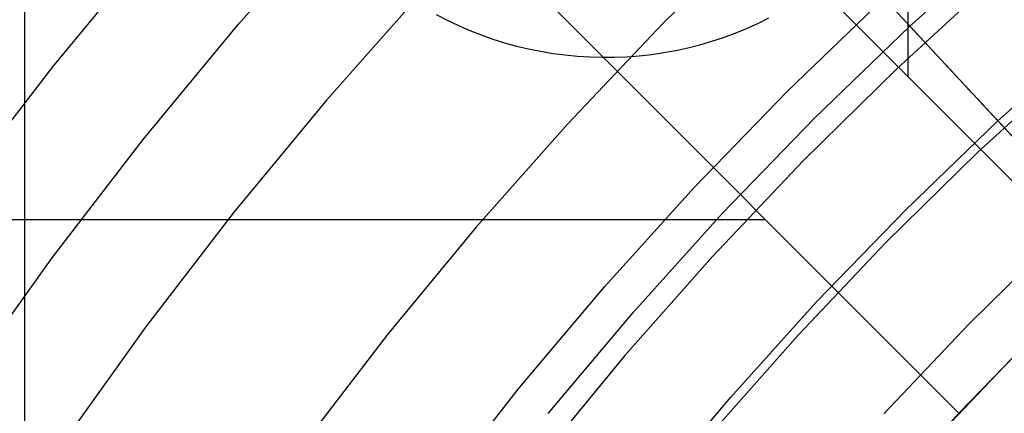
# Model space of a CAD drawing. Header units: millimetres. Extents: x 8929 to 10091, y -2708 to -1691.
# Tile 60 of 196: x 9475 to 9485, y -2034 to -2030. Entities that reach past the tile are written whole.
import ezdxf

# ---------------------------------------------------------------- set-up
doc = ezdxf.new("R2010")
doc.units = ezdxf.units.MM
for name, color, linetype in [('1', 7, 'Continuous'), ('COLOR EXT', 7, 'Continuous'), ('luz', 7, 'Continuous'), ('PLASTICO NEGRO', 7, 'Continuous')]:
    doc.layers.add(name, color=color, linetype=linetype)

msp = doc.modelspace()

# ---------------------------------------------------------------- linework, layer by layer
at = {"layer": '1', "color": 7, "true_color": 0xffffff}
msp.add_line((9475.2614, -2116.4706, 44.6532), (9475.2614, -1999.7709, 44.6532), dxfattribs=at)
at = {"layer": 'COLOR EXT', "color": 30, "true_color": 0xff8d00}
for p, q in [((9484.0226, -2030.7531, 21.6035), (9484.0226, -1989.8901, 21.6035)), ((9459.0692, -2005.7997, 21.6035), (9485.9398, -2032.6704, 21.6035)), ((9485.9398, -2032.6704, 25.6035), (9459.0692, -2005.7997, 25.6035)), ((9459.0692, -2005.7997, 23.6035), (9485.9398, -2032.6704, 23.6035)), ((9457.6549, -2007.2139, 25.6035), (9484.5259, -2034.0848, 25.6035)), ((9484.5259, -2034.0848, 21.6035), (9457.6549, -2007.2139, 21.6035)), ((9484.5259, -2034.0848, 23.6035), (9457.6549, -2007.2139, 23.6035)), ((9441.7454, -2032.1673, 21.6035), (9482.6084, -2032.1673, 21.6035)), ((9485.2227, -2033.3675, 25.6035), (9484.5259, -2034.0848, 25.6035)), ((9485.1037, -2033.4872, 25.7535), (9484.2723, -2034.3563, 25.7535)), ((9484.2948, -2034.332, 29.9035), (9485.126, -2033.4646, 29.9035)), ((9484.5259, -2034.0848, 21.6035), (9483.708, -2034.9818, 21.6035)), ((9484.5259, -2034.0848, 25.6035), (9484.5259, -2034.0848, 21.6035))]:
    msp.add_line(p, q, dxfattribs=at)
at = {"layer": 'luz', "color": 7, "true_color": 0xffffff}
for p, q in [((9477.3786, -2030.2313, -23.5314), (9478.3607, -2029.1228, -23.5314)), ((9482.5712, -2029.2587, -22.7759), (9481.5913, -2030.2218, -22.7759)), ((9476.5026, -2029.4818, -23.2239), (9475.5341, -2030.6542, -23.2239)), ((9484.8749, -2029.7875, -21.7129), (9483.9119, -2030.6707, -21.7129)), ((9479.2103, -2029.9021, -23.839), (9478.2547, -2030.9808, -23.839)), ((9476.4354, -2031.373, -23.5314), (9477.3786, -2030.2313, -23.5314)), ((9481.5913, -2030.2218, -22.7759), (9480.6453, -2031.2182, -22.7759)), ((9475.5341, -2030.6542, -23.2239), (9474.6066, -2031.8594, -23.2239)), ((9483.9119, -2030.6707, -21.7129), (9482.98, -2031.5867, -21.7129)), ((9484.7057, -2031.5068, -22.0204), (9485.6394, -2030.6504, -22.0204)), ((9478.2547, -2030.9808, -23.839), (9477.3368, -2032.0919, -23.839)), ((9480.6453, -2031.2182, -22.7759), (9479.7342, -2032.2466, -22.7759)), ((9475.5322, -2032.5467, -23.5314), (9476.4354, -2031.373, -23.5314)), ((9483.8022, -2032.3949, -22.0204), (9484.7057, -2031.5068, -22.0204)), ((9482.98, -2031.5867, -21.7129), (9482.0802, -2032.5343, -21.7129)), ((9477.3368, -2032.0919, -23.839), (9476.4578, -2033.2339, -23.839)), ((9479.7342, -2032.2466, -22.7759), (9478.8591, -2033.3059, -22.7759)), ((9485.4996, -2032.3428, -22.328), (9484.6244, -2033.203, -22.328)), ((9482.9298, -2033.3136, -22.0204), (9483.8022, -2032.3949, -22.0204)), ((9482.0802, -2032.5343, -21.7129), (9481.2137, -2033.5124, -21.7129)), ((9474.67, -2033.7508, -23.5314), (9475.5322, -2032.5467, -23.5314)), ((9484.6244, -2033.203, -22.328), (9483.7794, -2034.0929, -22.328)), ((9476.4578, -2033.2339, -23.839), (9475.6188, -2034.4057, -23.839)), ((9478.8591, -2033.3059, -22.7759), (9478.0211, -2034.3947, -22.7759)), ((9482.0897, -2034.2619, -22.0204), (9482.9298, -2033.3136, -22.0204)), ((9481.2137, -2033.5124, -21.7129), (9480.3814, -2034.5199, -21.7129))]:
    msp.add_line(p, q, dxfattribs=at)
at = {"layer": 'PLASTICO NEGRO', "color": 254, "true_color": 0xcad1ee}
for p, q in [((9484.0399, -2030.252, 33.9035), (9485.0173, -2029.3734, 33.9035)), ((9483.4406, -2029.6081, 33.9035), (9484.0399, -2030.252, 33.9035)), ((9482.8249, -2030.8946, 35.4035), (9483.7809, -2029.9737, 35.4035)), ((9479.3409, -2030.1361, 33.9035), (9479.4498, -2030.1922, 33.9035)), ((9479.4498, -2030.1922, 33.9035), (9479.5606, -2030.2446, 33.9035)), ((9482.5303, -2030.2231, 33.9035), (9482.6403, -2030.1691, 33.9035)), ((9483.9573, -2030.1634, 35.3901), (9484.0158, -2030.2262, 35.3796)), ((9479.5606, -2030.2446, 33.9035), (9479.6732, -2030.2931, 33.9035)), ((9479.6732, -2030.2931, 33.9035), (9479.7873, -2030.3377, 33.9035)), ((9482.3049, -2030.3194, 33.9035), (9482.4184, -2030.2732, 33.9035)), ((9482.4184, -2030.2732, 33.9035), (9482.5303, -2030.2231, 33.9035)), ((9483.0934, -2031.1639, 33.9035), (9484.0399, -2030.252, 33.9035)), ((9484.0158, -2030.2262, 35.3796), (9484.0741, -2030.2888, 35.3662)), ((9484.0399, -2030.252, 33.9035), (9486.6216, -2033.0261, 30.535)), ((9484.0741, -2030.2888, 35.3662), (9484.1319, -2030.3509, 35.3498)), ((9479.7873, -2030.3377, 33.9035), (9479.9029, -2030.3783, 33.9035)), ((9479.9029, -2030.3783, 33.9035), (9480.0199, -2030.415, 33.9035)), ((9482.0735, -2030.4001, 33.9035), (9482.1899, -2030.3618, 33.9035)), ((9482.1899, -2030.3618, 33.9035), (9482.3049, -2030.3194, 33.9035)), ((9484.1319, -2030.3509, 35.3498), (9484.1894, -2030.4127, 35.3305)), ((9484.9124, -2031.1896, 34.772), (9485.8569, -2030.3405, 34.772)), ((9480.0199, -2030.415, 33.9035), (9480.138, -2030.4475, 33.9035)), ((9480.138, -2030.4475, 33.9035), (9480.2572, -2030.476, 33.9035)), ((9480.2572, -2030.476, 33.9035), (9480.3773, -2030.5003, 33.9035)), ((9481.5968, -2030.5125, 33.9035), (9481.7173, -2030.4906, 33.9035)), ((9481.7173, -2030.4906, 33.9035), (9481.8371, -2030.4645, 33.9035)), ((9481.8371, -2030.4645, 33.9035), (9481.9559, -2030.4343, 33.9035)), ((9481.9559, -2030.4343, 33.9035), (9482.0735, -2030.4001, 33.9035)), ((9484.1894, -2030.4127, 35.3305), (9484.2463, -2030.4739, 35.3083)), ((9484.2463, -2030.4739, 35.3083), (9484.3027, -2030.5345, 35.2833)), ((9480.3773, -2030.5003, 33.9035), (9480.4982, -2030.5205, 33.9035)), ((9480.4982, -2030.5205, 33.9035), (9480.6197, -2030.5365, 33.9035)), ((9480.6197, -2030.5365, 33.9035), (9480.7417, -2030.5483, 33.9035)), ((9480.7417, -2030.5483, 33.9035), (9480.864, -2030.5558, 33.9035)), ((9480.864, -2030.5558, 33.9035), (9480.9865, -2030.5592, 33.9035)), ((9480.9865, -2030.5592, 33.9035), (9481.1091, -2030.5583, 33.9035)), ((9481.1091, -2030.5583, 33.9035), (9481.2315, -2030.5532, 33.9035)), ((9481.2315, -2030.5532, 33.9035), (9481.3537, -2030.5438, 33.9035)), ((9481.3537, -2030.5438, 33.9035), (9481.4755, -2030.5303, 33.9035)), ((9481.4755, -2030.5303, 33.9035), (9481.5968, -2030.5125, 33.9035)), ((9484.3027, -2030.5345, 35.2833), (9484.3585, -2030.5944, 35.2553)), ((9484.3585, -2030.5944, 35.2553), (9484.4136, -2030.6536, 35.2246)), ((9484.4136, -2030.6536, 35.2246), (9484.4679, -2030.712, 35.1911)), ((9484.4679, -2030.712, 35.1911), (9484.5214, -2030.7695, 35.1548)), ((9484.5214, -2030.7695, 35.1548), (9484.574, -2030.826, 35.1159)), ((9484.574, -2030.826, 35.1159), (9484.6257, -2030.8815, 35.0743)), ((9484.6257, -2030.8815, 35.0743), (9484.6764, -2030.9359, 35.0301)), ((9481.9014, -2031.848, 35.4035), (9482.8249, -2030.8946, 35.4035)), ((9484.6764, -2030.9359, 35.0301), (9484.7259, -2030.9892, 34.9833)), ((9484.7259, -2030.9892, 34.9833), (9484.7744, -2031.0413, 34.9341)), ((9484.7744, -2031.0413, 34.9341), (9484.8217, -2031.0921, 34.8824)), ((9482.179, -2032.1078, 33.9035), (9483.0934, -2031.1639, 33.9035)), ((9484.8217, -2031.0921, 34.8824), (9484.8677, -2031.1415, 34.8284)), ((9484.8677, -2031.1415, 34.8284), (9484.9124, -2031.1896, 34.772)), ((9483.9978, -2032.0707, 34.772), (9484.9124, -2031.1896, 34.772)), ((9487.3005, -2033.7556, 31.6561), (9484.9124, -2031.1896, 34.772)), ((9481.0113, -2032.8327, 35.4035), (9481.9014, -2031.848, 35.4035)), ((9481.2977, -2033.0828, 33.9035), (9482.179, -2032.1078, 33.9035)), ((9483.1141, -2032.9829, 34.772), (9483.9978, -2032.0707, 34.772)), ((9480.1557, -2033.8475, 35.4035), (9481.0113, -2032.8327, 35.4035)), ((9482.2624, -2033.925, 34.772), (9483.1141, -2032.9829, 34.772)), ((9480.4506, -2034.0875, 33.9035), (9481.2977, -2033.0828, 33.9035)), ((9479.3356, -2034.8913, 35.4035), (9480.1557, -2033.8475, 35.4035)), ((9481.4438, -2034.896, 34.772), (9482.2624, -2033.925, 34.772))]:
    msp.add_line(p, q, dxfattribs=at)

doc.saveas('drawing.dxf')
